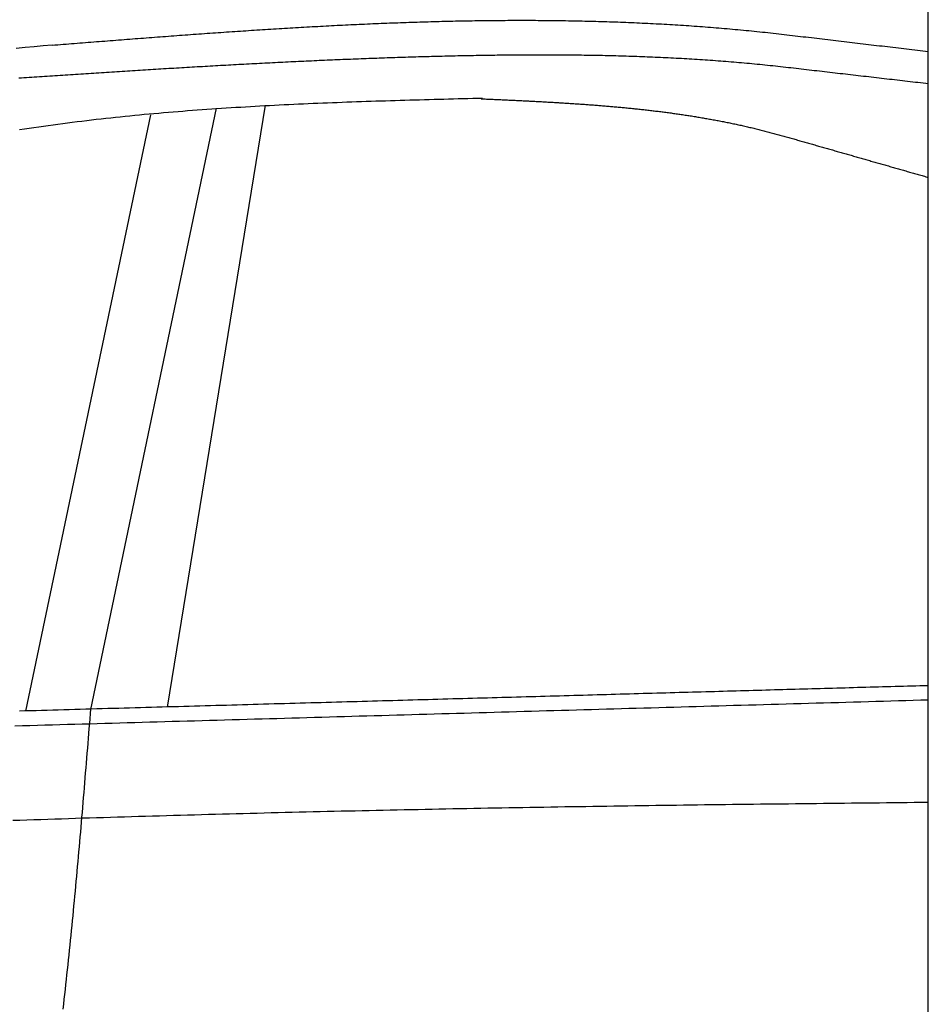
# Model space of a CAD drawing. Extents: x 562 to 7231, y 5917 to 11926.
# Tile 38 of 66: x 3675 to 4448, y 8835 to 9672. Entities that reach past the tile are written whole.
import ezdxf

# ---------------------------------------------------------------- set-up
doc = ezdxf.new("R2010")
doc.units = 0
doc.layers.get('0').update_dxf_attribs({"linetype": 'CONTINUOUS'})
doc.layers.add('CAR', color=10, linetype='CONTINUOUS')

msp = doc.modelspace()

# ---------------------------------------------------------------- linework, layer by layer
msp.add_line((4447.567, 8097.479), (4447.567, 9719.479))
at = {"layer": 'CAR'}
for p, q in [((3801.091, 9087.713), (3884.349, 9599.258)), ((3680.614, 9084.311), (3786.855, 9591.089)), ((3735.779, 9085.543), (3842.762, 9596.69))]:
    msp.add_line(p, q, dxfattribs=at)
for points in [[(3703.04, 9650.17, 0), (3705.39, 9650.36, 0), (3707.75, 9650.55, 0), (3710.1, 9650.73, 0), (3712.45, 9650.92, 0), (3714.8, 9651.11, 0), (3717.16, 9651.29, 0), (3719.51, 9651.48, 0), (3721.86, 9651.67, 0), (3724.21, 9651.85, 0), (3726.57, 9652.04, 0), (3728.92, 9652.22, 0), (3731.27, 9652.41, 0), (3733.62, 9652.59, 0), (3735.97, 9652.78, 0), (3738.33, 9652.96, 0), (3740.68, 9653.15, 0), (3743.03, 9653.33, 0), (3745.38, 9653.52, 0), (3747.74, 9653.7, 0), (3750.09, 9653.89, 0), (3752.44, 9654.07, 0), (3754.79, 9654.25, 0), (3757.15, 9654.44, 0), (3759.5, 9654.62, 0), (3761.85, 9654.8, 0), (3764.2, 9654.99, 0), (3766.55, 9655.17, 0), (3768.91, 9655.35, 0), (3771.26, 9655.53, 0), (3773.61, 9655.71, 0), (3775.96, 9655.89, 0), (3778.31, 9656.07, 0), (3780.67, 9656.25, 0), (3783.02, 9656.43, 0), (3785.37, 9656.61, 0), (3787.72, 9656.79, 0), (3790.07, 9656.97, 0), (3792.42, 9657.14, 0), (3794.78, 9657.32, 0), (3797.13, 9657.5, 0), (3799.48, 9657.67, 0), (3801.83, 9657.85, 0), (3804.18, 9658.02, 0), (3806.53, 9658.2, 0), (3808.88, 9658.37, 0), (3811.24, 9658.54, 0), (3813.59, 9658.72, 0), (3815.94, 9658.89, 0), (3818.29, 9659.06, 0), (3820.64, 9659.23, 0), (3822.99, 9659.4, 0), (3825.34, 9659.57, 0), (3827.69, 9659.74, 0), (3830.04, 9659.91, 0), (3832.39, 9660.07, 0), (3834.74, 9660.24, 0), (3837.09, 9660.41, 0), (3839.45, 9660.57, 0), (3841.8, 9660.73, 0), (3844.15, 9660.9, 0), (3846.5, 9661.06, 0), (3848.85, 9661.22, 0), (3851.2, 9661.38, 0), (3853.55, 9661.55, 0), (3855.9, 9661.7, 0), (3858.25, 9661.86, 0), (3860.6, 9662.02, 0), (3862.95, 9662.18, 0), (3865.3, 9662.33, 0), (3867.65, 9662.49, 0), (3870, 9662.64, 0), (3872.34, 9662.8, 0), (3874.69, 9662.95, 0), (3877.04, 9663.1, 0), (3879.39, 9663.25, 0), (3881.74, 9663.4, 0), (3884.09, 9663.55, 0), (3886.44, 9663.7, 0), (3888.79, 9663.85, 0), (3891.14, 9663.99, 0), (3893.49, 9664.14, 0), (3895.83, 9664.28, 0), (3898.18, 9664.42, 0), (3900.53, 9664.56, 0), (3902.88, 9664.7, 0), (3905.23, 9664.84, 0), (3907.58, 9664.98, 0), (3909.92, 9665.12, 0), (3912.27, 9665.25, 0), (3914.62, 9665.39, 0), (3916.97, 9665.52, 0), (3919.31, 9665.66, 0), (3921.66, 9665.79, 0), (3924.01, 9665.92, 0), (3926.36, 9666.05, 0), (3928.7, 9666.17, 0), (3931.05, 9666.3, 0), (3933.4, 9666.42, 0), (3935.74, 9666.55, 0), (3938.09, 9666.67, 0), (3940.44, 9666.79, 0), (3942.78, 9666.91, 0), (3945.13, 9667.03, 0), (3947.48, 9667.15, 0), (3949.82, 9667.26, 0), (3952.17, 9667.38, 0), (3954.51, 9667.49, 0), (3956.86, 9667.6, 0), (3959.21, 9667.72, 0), (3961.55, 9667.82, 0), (3963.9, 9667.93, 0), (3966.24, 9668.04, 0), (3968.59, 9668.14, 0), (3970.93, 9668.25, 0), (3973.28, 9668.35, 0), (3975.62, 9668.45, 0), (3977.96, 9668.55, 0), (3980.31, 9668.65, 0), (3982.65, 9668.74, 0), (3985, 9668.84, 0), (3987.34, 9668.93, 0), (3989.69, 9669.02, 0), (3992.03, 9669.11, 0), (3994.37, 9669.2, 0), (3996.72, 9669.28, 0), (3999.06, 9669.37, 0), (4001.4, 9669.45, 0), (4003.74, 9669.53, 0), (4006.09, 9669.61, 0), (4008.43, 9669.69, 0), (4010.77, 9669.77, 0), (4013.11, 9669.84, 0), (4015.46, 9669.92, 0), (4017.8, 9669.99, 0), (4020.14, 9670.06, 0), (4022.48, 9670.13, 0), (4024.82, 9670.19, 0), (4027.17, 9670.26, 0), (4029.51, 9670.32, 0), (4031.85, 9670.38, 0), (4034.19, 9670.44, 0), (4036.53, 9670.5, 0), (4038.87, 9670.55, 0), (4041.21, 9670.61, 0), (4043.55, 9670.66, 0), (4045.89, 9670.71, 0), (4048.23, 9670.76, 0), (4050.57, 9670.8, 0), (4052.91, 9670.85, 0), (4055.25, 9670.89, 0), (4057.59, 9670.93, 0), (4059.93, 9670.97, 0), (4062.27, 9671, 0), (4064.6, 9671.04, 0), (4066.94, 9671.07, 0), (4069.28, 9671.1, 0), (4071.62, 9671.13, 0), (4073.96, 9671.16, 0), (4076.29, 9671.18, 0), (4078.63, 9671.2, 0), (4080.97, 9671.22, 0), (4083.31, 9671.24, 0), (4085.64, 9671.26, 0), (4087.98, 9671.27, 0), (4090.32, 9671.28, 0), (4092.65, 9671.29, 0), (4094.99, 9671.3, 0), (4097.32, 9671.31, 0), (4099.66, 9671.31, 0), (4102, 9671.31, 0), (4104.33, 9671.31, 0), (4106.67, 9671.31, 0), (4109, 9671.3, 0), (4111.34, 9671.29, 0), (4113.67, 9671.28, 0), (4116.01, 9671.27, 0), (4118.34, 9671.26, 0), (4120.67, 9671.24, 0), (4123.01, 9671.22, 0), (4125.34, 9671.2, 0), (4127.67, 9671.17, 0), (4130.01, 9671.15, 0), (4132.34, 9671.12, 0), (4134.67, 9671.09, 0), (4137.01, 9671.06, 0), (4139.34, 9671.02, 0), (4141.67, 9670.98, 0), (4144, 9670.94, 0), (4146.33, 9670.9, 0), (4148.66, 9670.85, 0), (4151, 9670.81, 0), (4153.33, 9670.76, 0), (4155.66, 9670.7, 0), (4157.99, 9670.65, 0), (4160.32, 9670.59, 0), (4162.65, 9670.53, 0), (4164.98, 9670.47, 0), (4167.31, 9670.4, 0), (4169.64, 9670.34, 0), (4171.96, 9670.27, 0), (4174.29, 9670.19, 0), (4176.62, 9670.12, 0), (4178.95, 9670.04, 0), (4181.28, 9669.96, 0), (4183.61, 9669.88, 0), (4185.93, 9669.79, 0), (4188.26, 9669.7, 0), (4190.59, 9669.61, 0), (4192.92, 9669.52, 0), (4195.24, 9669.42, 0), (4197.57, 9669.32, 0), (4199.89, 9669.22, 0), (4202.22, 9669.11, 0), (4204.55, 9669, 0), (4206.87, 9668.89, 0), (4209.2, 9668.78, 0), (4211.52, 9668.67, 0), (4213.85, 9668.55, 0), (4216.17, 9668.42, 0), (4218.5, 9668.3, 0), (4220.82, 9668.17, 0), (4223.14, 9668.04, 0), (4225.47, 9667.91, 0), (4227.79, 9667.77, 0), (4230.11, 9667.64, 0), (4232.43, 9667.49, 0), (4234.76, 9667.35, 0), (4237.08, 9667.2, 0), (4239.4, 9667.05, 0), (4241.72, 9666.9, 0), (4244.04, 9666.74, 0), (4246.36, 9666.58, 0), (4248.68, 9666.42, 0), (4251.01, 9666.26, 0), (4253.33, 9666.09, 0), (4255.65, 9665.92, 0), (4257.96, 9665.74, 0), (4260.28, 9665.56, 0), (4262.6, 9665.38, 0), (4264.92, 9665.2, 0), (4267.24, 9665.01, 0), (4269.56, 9664.82, 0), (4271.88, 9664.63, 0), (4274.19, 9664.43, 0), (4276.51, 9664.24, 0), (4278.83, 9664.03, 0), (4281.15, 9663.83, 0), (4283.46, 9663.62, 0), (4285.78, 9663.41, 0), (4288.09, 9663.19, 0), (4290.41, 9662.97, 0), (4292.72, 9662.75, 0), (4295.04, 9662.53, 0), (4297.35, 9662.3, 0), (4299.67, 9662.07, 0), (4301.98, 9661.83, 0), (4304.3, 9661.6, 0), (4306.61, 9661.35, 0), (4308.92, 9661.11, 0), (4311.24, 9660.86, 0), (4313.55, 9660.61, 0), (4315.86, 9660.36, 0), (4318.17, 9660.1, 0), (4320.48, 9659.84, 0), (4322.8, 9659.57, 0), (4325.11, 9659.3, 0), (4327.42, 9659.03, 0), (4329.73, 9658.76, 0), (4332.04, 9658.48, 0), (4334.35, 9658.21, 0), (4336.66, 9657.94, 0), (4338.97, 9657.66, 0), (4341.28, 9657.39, 0), (4343.59, 9657.12, 0), (4345.9, 9656.84, 0), (4348.21, 9656.57, 0), (4350.52, 9656.3, 0), (4352.83, 9656.02, 0), (4355.14, 9655.75, 0), (4357.45, 9655.48, 0), (4359.77, 9655.2, 0), (4362.08, 9654.93, 0), (4364.39, 9654.66, 0), (4366.7, 9654.38, 0), (4369.01, 9654.11, 0), (4371.32, 9653.84, 0), (4373.63, 9653.56, 0), (4375.94, 9653.29, 0), (4378.25, 9653.02, 0), (4380.56, 9652.74, 0), (4382.87, 9652.47, 0), (4385.18, 9652.2, 0), (4387.49, 9651.93, 0), (4389.8, 9651.65, 0), (4392.11, 9651.38, 0), (4394.42, 9651.11, 0), (4396.73, 9650.83, 0), (4399.04, 9650.56, 0), (4401.36, 9650.29, 0), (4403.67, 9650.01, 0), (4405.98, 9649.74, 0), (4408.29, 9649.47, 0), (4410.6, 9649.19, 0), (4412.91, 9648.92, 0), (4415.22, 9648.65, 0), (4417.53, 9648.37, 0), (4419.84, 9648.1, 0), (4422.15, 9647.83, 0), (4424.46, 9647.55, 0), (4426.77, 9647.28, 0), (4429.08, 9647.01, 0), (4431.39, 9646.73, 0), (4433.7, 9646.46, 0), (4436.01, 9646.19, 0), (4438.32, 9645.91, 0), (4440.63, 9645.64, 0), (4442.95, 9645.37, 0), (4445.26, 9645.09, 0), (4447.57, 9644.82, 0)], [(3703.04, 9650.17, 0), (3695.38, 9649.47, 0), (3687.71, 9648.77, 0), (3680.04, 9648.06, 0), (3672.38, 9647.36, 0)], [(3674.66, 9622.36, 0), (3676.86, 9622.5, 0), (3679.05, 9622.65, 0), (3681.25, 9622.79, 0), (3683.44, 9622.93, 0), (3685.64, 9623.08, 0), (3687.84, 9623.22, 0), (3690.03, 9623.37, 0), (3692.23, 9623.51, 0), (3694.42, 9623.66, 0), (3696.62, 9623.8, 0), (3698.82, 9623.94, 0), (3701.01, 9624.09, 0), (3703.21, 9624.23, 0), (3705.4, 9624.37, 0), (3707.6, 9624.52, 0), (3709.8, 9624.66, 0), (3711.99, 9624.8, 0), (3714.19, 9624.95, 0), (3716.39, 9625.09, 0), (3718.58, 9625.23, 0), (3720.78, 9625.37, 0), (3722.98, 9625.52, 0), (3725.17, 9625.66, 0), (3727.37, 9625.8, 0), (3729.57, 9625.94, 0), (3731.76, 9626.08, 0), (3733.96, 9626.23, 0), (3736.16, 9626.37, 0), (3738.35, 9626.51, 0), (3740.55, 9626.65, 0), (3742.75, 9626.79, 0), (3744.95, 9626.93, 0), (3747.14, 9627.07, 0), (3749.34, 9627.21, 0), (3751.54, 9627.35, 0), (3753.74, 9627.49, 0), (3755.93, 9627.63, 0), (3758.13, 9627.77, 0), (3760.33, 9627.91, 0), (3762.53, 9628.05, 0), (3764.73, 9628.19, 0), (3766.92, 9628.32, 0), (3769.12, 9628.46, 0), (3771.32, 9628.6, 0), (3773.52, 9628.74, 0), (3775.72, 9628.87, 0), (3777.92, 9629.01, 0), (3780.11, 9629.15, 0), (3782.31, 9629.28, 0), (3784.51, 9629.42, 0), (3786.71, 9629.55, 0), (3788.91, 9629.69, 0), (3791.11, 9629.82, 0), (3793.31, 9629.96, 0), (3795.51, 9630.09, 0), (3797.71, 9630.22, 0), (3799.91, 9630.36, 0), (3802.11, 9630.49, 0), (3804.31, 9630.62, 0), (3806.51, 9630.75, 0), (3808.71, 9630.88, 0), (3810.91, 9631.02, 0), (3813.11, 9631.15, 0), (3815.32, 9631.28, 0), (3817.52, 9631.41, 0), (3819.72, 9631.53, 0), (3821.92, 9631.66, 0), (3824.12, 9631.79, 0), (3826.32, 9631.92, 0), (3828.53, 9632.05, 0), (3830.73, 9632.17, 0), (3832.93, 9632.3, 0), (3835.13, 9632.43, 0), (3837.34, 9632.55, 0), (3839.54, 9632.68, 0), (3841.74, 9632.8, 0), (3843.95, 9632.93, 0), (3846.15, 9633.05, 0), (3848.35, 9633.17, 0), (3850.56, 9633.29, 0), (3852.76, 9633.42, 0), (3854.97, 9633.54, 0), (3857.17, 9633.66, 0), (3859.38, 9633.78, 0), (3861.58, 9633.9, 0), (3863.79, 9634.02, 0), (3865.99, 9634.14, 0), (3868.2, 9634.25, 0), (3870.4, 9634.37, 0), (3872.61, 9634.49, 0), (3874.82, 9634.6, 0), (3877.02, 9634.72, 0), (3879.23, 9634.83, 0), (3881.44, 9634.95, 0), (3883.64, 9635.06, 0), (3885.85, 9635.18, 0), (3888.06, 9635.29, 0), (3890.27, 9635.4, 0), (3892.47, 9635.51, 0), (3894.68, 9635.62, 0), (3896.89, 9635.73, 0), (3899.1, 9635.84, 0), (3901.31, 9635.95, 0), (3903.52, 9636.06, 0), (3905.73, 9636.16, 0), (3907.94, 9636.27, 0), (3910.15, 9636.37, 0), (3912.36, 9636.48, 0), (3914.57, 9636.58, 0), (3916.78, 9636.69, 0), (3918.99, 9636.79, 0), (3921.2, 9636.89, 0), (3923.42, 9636.99, 0), (3925.63, 9637.09, 0), (3927.84, 9637.19, 0), (3930.05, 9637.29, 0), (3932.27, 9637.39, 0), (3934.48, 9637.49, 0), (3936.69, 9637.58, 0), (3938.91, 9637.68, 0), (3941.12, 9637.77, 0), (3943.34, 9637.87, 0), (3945.55, 9637.96, 0), (3947.77, 9638.05, 0), (3949.98, 9638.14, 0), (3952.2, 9638.23, 0), (3954.41, 9638.32, 0), (3956.63, 9638.41, 0), (3958.85, 9638.5, 0), (3961.06, 9638.59, 0), (3963.28, 9638.68, 0), (3965.5, 9638.76, 0), (3967.72, 9638.85, 0), (3969.93, 9638.93, 0), (3972.15, 9639.01, 0), (3974.37, 9639.09, 0), (3976.59, 9639.18, 0), (3978.81, 9639.26, 0), (3981.03, 9639.34, 0), (3983.25, 9639.41, 0), (3985.47, 9639.49, 0), (3987.69, 9639.57, 0), (3989.91, 9639.64, 0), (3992.14, 9639.72, 0), (3994.36, 9639.79, 0), (3996.58, 9639.86, 0), (3998.8, 9639.94, 0), (4001.03, 9640.01, 0), (4003.25, 9640.08, 0), (4005.47, 9640.14, 0), (4007.7, 9640.21, 0), (4009.92, 9640.28, 0), (4012.15, 9640.35, 0), (4014.37, 9640.41, 0), (4016.6, 9640.47, 0), (4018.83, 9640.54, 0), (4021.05, 9640.6, 0), (4023.28, 9640.66, 0), (4025.51, 9640.72, 0), (4027.73, 9640.78, 0), (4029.96, 9640.83, 0), (4032.19, 9640.89, 0), (4034.42, 9640.94, 0), (4036.65, 9641, 0), (4038.88, 9641.05, 0), (4041.11, 9641.1, 0), (4043.34, 9641.15, 0), (4045.57, 9641.2, 0), (4047.8, 9641.25, 0), (4050.03, 9641.3, 0), (4052.26, 9641.35, 0), (4054.5, 9641.39, 0), (4056.73, 9641.43, 0), (4058.96, 9641.48, 0), (4061.2, 9641.52, 0), (4063.43, 9641.56, 0), (4065.66, 9641.59, 0), (4067.9, 9641.63, 0), (4070.13, 9641.67, 0), (4072.36, 9641.7, 0), (4074.6, 9641.73, 0), (4076.83, 9641.76, 0), (4079.07, 9641.79, 0), (4081.31, 9641.82, 0), (4083.54, 9641.85, 0), (4085.78, 9641.88, 0), (4088.01, 9641.9, 0), (4090.25, 9641.92, 0), (4092.49, 9641.94, 0), (4094.72, 9641.96, 0), (4096.96, 9641.98, 0), (4099.2, 9641.99, 0), (4101.43, 9642.01, 0), (4103.67, 9642.02, 0), (4105.91, 9642.03, 0), (4108.14, 9642.04, 0), (4110.38, 9642.05, 0), (4112.62, 9642.05, 0), (4114.86, 9642.06, 0), (4117.09, 9642.06, 0), (4119.33, 9642.06, 0), (4121.57, 9642.06, 0), (4123.81, 9642.06, 0), (4126.05, 9642.05, 0), (4128.28, 9642.04, 0), (4130.52, 9642.04, 0), (4132.76, 9642.02, 0), (4135, 9642.01, 0), (4137.23, 9642, 0), (4139.47, 9641.98, 0), (4141.71, 9641.96, 0), (4143.95, 9641.94, 0), (4146.19, 9641.92, 0), (4148.42, 9641.89, 0), (4150.66, 9641.87, 0), (4152.9, 9641.84, 0), (4155.14, 9641.81, 0), (4157.37, 9641.77, 0), (4159.61, 9641.74, 0), (4161.85, 9641.7, 0), (4164.08, 9641.66, 0), (4166.32, 9641.62, 0), (4168.56, 9641.58, 0), (4170.8, 9641.53, 0), (4173.03, 9641.48, 0), (4175.27, 9641.43, 0), (4177.5, 9641.38, 0), (4179.74, 9641.32, 0), (4181.98, 9641.26, 0), (4184.21, 9641.2, 0), (4186.45, 9641.14, 0), (4188.68, 9641.08, 0), (4190.92, 9641.01, 0), (4193.15, 9640.94, 0), (4195.38, 9640.87, 0), (4197.62, 9640.79, 0), (4199.85, 9640.71, 0), (4202.09, 9640.63, 0), (4204.32, 9640.55, 0), (4206.55, 9640.47, 0), (4208.79, 9640.38, 0), (4211.02, 9640.29, 0), (4213.25, 9640.2, 0), (4215.48, 9640.1, 0), (4217.71, 9640, 0), (4219.94, 9639.9, 0), (4222.17, 9639.8, 0), (4224.4, 9639.7, 0), (4226.63, 9639.59, 0), (4228.86, 9639.48, 0), (4231.09, 9639.36, 0), (4233.32, 9639.24, 0), (4235.55, 9639.12, 0), (4237.78, 9639, 0), (4240, 9638.88, 0), (4242.23, 9638.75, 0), (4244.46, 9638.62, 0), (4246.68, 9638.48, 0), (4248.91, 9638.35, 0), (4251.13, 9638.21, 0), (4253.36, 9638.06, 0), (4255.58, 9637.92, 0), (4257.81, 9637.77, 0), (4260.03, 9637.62, 0), (4262.25, 9637.46, 0), (4264.47, 9637.31, 0), (4266.7, 9637.14, 0), (4268.92, 9636.98, 0), (4271.14, 9636.81, 0), (4273.36, 9636.64, 0), (4275.58, 9636.47, 0), (4277.79, 9636.29, 0), (4280.01, 9636.11, 0), (4282.23, 9635.93, 0), (4284.45, 9635.74, 0), (4286.66, 9635.55, 0), (4288.88, 9635.36, 0), (4291.09, 9635.17, 0), (4293.31, 9634.97, 0), (4295.52, 9634.76, 0), (4297.73, 9634.56, 0), (4299.94, 9634.35, 0), (4302.16, 9634.14, 0), (4304.37, 9633.92, 0), (4306.58, 9633.7, 0), (4308.79, 9633.48, 0), (4310.99, 9633.25, 0), (4313.2, 9633.02, 0), (4315.41, 9632.79, 0), (4317.62, 9632.55, 0), (4319.82, 9632.31, 0), (4322.03, 9632.07, 0), (4324.23, 9631.82, 0), (4326.43, 9631.57, 0), (4328.64, 9631.32, 0), (4330.84, 9631.06, 0), (4333.04, 9630.81, 0), (4335.24, 9630.55, 0), (4337.45, 9630.3, 0), (4339.65, 9630.04, 0), (4341.85, 9629.79, 0), (4344.05, 9629.54, 0), (4346.25, 9629.28, 0), (4348.46, 9629.03, 0), (4350.66, 9628.77, 0), (4352.86, 9628.52, 0), (4355.06, 9628.26, 0), (4357.27, 9628.01, 0), (4359.47, 9627.76, 0), (4361.67, 9627.5, 0), (4363.87, 9627.25, 0), (4366.08, 9626.99, 0), (4368.28, 9626.74, 0), (4370.48, 9626.48, 0), (4372.68, 9626.23, 0), (4374.89, 9625.97, 0), (4377.09, 9625.72, 0), (4379.29, 9625.47, 0), (4381.49, 9625.21, 0), (4383.7, 9624.96, 0), (4385.9, 9624.7, 0), (4388.1, 9624.45, 0), (4390.3, 9624.19, 0), (4392.51, 9623.94, 0), (4394.71, 9623.69, 0), (4396.91, 9623.43, 0), (4399.11, 9623.18, 0), (4401.32, 9622.92, 0), (4403.52, 9622.67, 0), (4405.72, 9622.41, 0), (4407.92, 9622.16, 0), (4410.13, 9621.91, 0), (4412.33, 9621.65, 0), (4414.53, 9621.4, 0), (4416.73, 9621.14, 0), (4418.94, 9620.89, 0), (4421.14, 9620.63, 0), (4423.34, 9620.38, 0), (4425.54, 9620.13, 0), (4427.74, 9619.87, 0), (4429.95, 9619.62, 0), (4432.15, 9619.36, 0), (4434.35, 9619.11, 0), (4436.55, 9618.85, 0), (4438.76, 9618.6, 0), (4440.96, 9618.35, 0), (4443.16, 9618.09, 0), (4445.36, 9617.84, 0), (4447.57, 9617.58, 0)], [(3675.34, 9578.48, 0), (3679.4, 9579.09, 0), (3683.47, 9579.69, 0), (3687.54, 9580.28, 0), (3691.61, 9580.87, 0), (3695.68, 9581.44, 0), (3699.75, 9582.01, 0), (3703.82, 9582.56, 0), (3707.9, 9583.11, 0), (3711.97, 9583.65, 0), (3716.05, 9584.17, 0), (3720.12, 9584.69, 0), (3724.2, 9585.2, 0), (3728.28, 9585.7, 0), (3732.36, 9586.19, 0), (3736.44, 9586.68, 0), (3740.52, 9587.15, 0), (3744.6, 9587.61, 0), (3748.68, 9588.07, 0), (3752.76, 9588.51, 0), (3756.85, 9588.95, 0), (3760.93, 9589.38, 0), (3765.02, 9589.8, 0), (3769.1, 9590.21, 0), (3773.19, 9590.61, 0), (3777.28, 9591.01, 0), (3781.36, 9591.4, 0), (3785.45, 9591.78, 0), (3789.54, 9592.15, 0), (3793.63, 9592.51, 0), (3797.72, 9592.87, 0), (3801.81, 9593.22, 0), (3805.91, 9593.56, 0), (3810, 9593.89, 0), (3814.09, 9594.22, 0), (3818.18, 9594.54, 0), (3822.28, 9594.85, 0), (3826.37, 9595.16, 0), (3830.47, 9595.46, 0), (3834.57, 9595.75, 0), (3838.66, 9596.03, 0), (3842.76, 9596.31, 0), (3846.86, 9596.59, 0), (3850.95, 9596.86, 0), (3855.05, 9597.12, 0), (3859.15, 9597.37, 0), (3863.25, 9597.62, 0), (3867.35, 9597.87, 0), (3871.45, 9598.11, 0), (3875.55, 9598.34, 0), (3879.65, 9598.57, 0), (3883.76, 9598.79, 0), (3887.86, 9599.01, 0), (3891.96, 9599.22, 0), (3896.06, 9599.43, 0), (3900.17, 9599.63, 0), (3904.27, 9599.83, 0), (3908.38, 9600.03, 0), (3912.48, 9600.21, 0), (3916.59, 9600.4, 0), (3920.69, 9600.58, 0), (3924.8, 9600.76, 0), (3928.9, 9600.93, 0), (3933.01, 9601.1, 0), (3937.12, 9601.27, 0), (3941.22, 9601.43, 0), (3945.33, 9601.59, 0), (3949.44, 9601.74, 0), (3953.55, 9601.89, 0), (3957.66, 9602.04, 0), (3961.76, 9602.19, 0), (3965.87, 9602.33, 0), (3969.98, 9602.47, 0), (3974.09, 9602.6, 0), (3978.2, 9602.74, 0), (3982.31, 9602.87, 0), (3986.42, 9603, 0), (3990.53, 9603.13, 0), (3994.64, 9603.25, 0), (3998.75, 9603.37, 0), (4002.86, 9603.49, 0), (4006.97, 9603.61, 0), (4011.08, 9603.73, 0), (4015.19, 9603.85, 0), (4019.31, 9603.96, 0), (4023.42, 9604.07, 0), (4027.53, 9604.19, 0), (4031.64, 9604.3, 0), (4035.75, 9604.41, 0), (4039.86, 9604.52, 0), (4043.97, 9604.62, 0), (4048.09, 9604.73, 0), (4052.2, 9604.84, 0), (4056.31, 9604.94, 0), (4060.42, 9605.05, 0), (4064.53, 9605.15, 0), (4068.65, 9605.26, 0)], [(4067.7, 9604.61, 0), (4068.81, 9604.56, 0), (4069.93, 9604.51, 0), (4071.04, 9604.46, 0), (4072.15, 9604.41, 0), (4073.26, 9604.36, 0), (4074.37, 9604.31, 0), (4075.48, 9604.26, 0), (4076.59, 9604.21, 0), (4077.7, 9604.16, 0), (4078.81, 9604.11, 0), (4079.92, 9604.06, 0), (4081.03, 9604.01, 0), (4082.15, 9603.96, 0), (4083.26, 9603.91, 0), (4084.37, 9603.86, 0), (4085.48, 9603.81, 0), (4086.59, 9603.76, 0), (4087.7, 9603.71, 0), (4088.81, 9603.65, 0), (4089.92, 9603.6, 0), (4091.03, 9603.55, 0), (4092.14, 9603.5, 0), (4093.25, 9603.45, 0), (4094.36, 9603.39, 0), (4095.47, 9603.34, 0), (4096.58, 9603.29, 0), (4097.69, 9603.24, 0), (4098.8, 9603.18, 0), (4099.91, 9603.13, 0), (4101.03, 9603.08, 0), (4102.14, 9603.02, 0), (4103.25, 9602.97, 0), (4104.36, 9602.91, 0), (4105.47, 9602.86, 0), (4106.57, 9602.8, 0), (4107.68, 9602.75, 0), (4108.79, 9602.69, 0), (4109.9, 9602.64, 0), (4111.01, 9602.58, 0), (4112.12, 9602.52, 0), (4113.23, 9602.46, 0), (4114.34, 9602.41, 0), (4115.45, 9602.35, 0), (4116.56, 9602.29, 0), (4117.67, 9602.23, 0), (4118.78, 9602.17, 0), (4119.89, 9602.11, 0), (4121, 9602.05, 0), (4122.11, 9601.99, 0), (4123.21, 9601.93, 0), (4124.32, 9601.87, 0), (4125.43, 9601.81, 0), (4126.54, 9601.74, 0), (4127.65, 9601.68, 0), (4128.76, 9601.62, 0), (4129.86, 9601.55, 0), (4130.97, 9601.49, 0), (4132.08, 9601.42, 0), (4133.19, 9601.36, 0), (4134.3, 9601.29, 0), (4135.4, 9601.23, 0), (4136.51, 9601.16, 0), (4137.62, 9601.09, 0), (4138.72, 9601.02, 0), (4139.83, 9600.95, 0), (4140.94, 9600.88, 0), (4142.05, 9600.81, 0), (4143.15, 9600.74, 0), (4144.26, 9600.67, 0), (4145.37, 9600.6, 0), (4146.47, 9600.53, 0), (4147.58, 9600.45, 0), (4148.68, 9600.38, 0), (4149.79, 9600.3, 0), (4150.9, 9600.23, 0), (4152, 9600.15, 0), (4153.11, 9600.07, 0), (4154.21, 9600, 0), (4155.32, 9599.92, 0), (4156.42, 9599.84, 0), (4157.53, 9599.76, 0), (4158.63, 9599.68, 0), (4159.74, 9599.6, 0), (4160.84, 9599.52, 0), (4161.95, 9599.43, 0), (4163.05, 9599.35, 0), (4164.15, 9599.27, 0), (4165.26, 9599.18, 0), (4166.36, 9599.09, 0), (4167.46, 9599.01, 0), (4168.57, 9598.92, 0), (4169.67, 9598.83, 0), (4170.77, 9598.74, 0), (4171.88, 9598.65, 0), (4172.98, 9598.56, 0), (4174.08, 9598.47, 0), (4175.18, 9598.37, 0), (4176.29, 9598.28, 0), (4177.39, 9598.19, 0), (4178.49, 9598.09, 0), (4179.59, 9597.99, 0), (4180.69, 9597.9, 0), (4181.79, 9597.8, 0), (4182.89, 9597.7, 0), (4183.99, 9597.6, 0), (4185.09, 9597.5, 0), (4186.19, 9597.39, 0), (4187.29, 9597.29, 0), (4188.39, 9597.19, 0), (4189.49, 9597.08, 0), (4190.59, 9596.97, 0), (4191.69, 9596.87, 0), (4192.79, 9596.76, 0), (4193.89, 9596.65, 0), (4194.99, 9596.54, 0), (4196.09, 9596.43, 0), (4197.19, 9596.31, 0), (4198.28, 9596.2, 0), (4199.38, 9596.09, 0), (4200.48, 9595.97, 0), (4201.58, 9595.85, 0), (4202.67, 9595.73, 0), (4203.77, 9595.61, 0), (4204.87, 9595.49, 0), (4205.96, 9595.37, 0), (4207.06, 9595.25, 0), (4208.16, 9595.13, 0), (4209.25, 9595, 0), (4210.35, 9594.87, 0), (4211.44, 9594.75, 0), (4212.54, 9594.62, 0), (4213.63, 9594.49, 0), (4214.73, 9594.36, 0), (4215.82, 9594.22, 0), (4216.91, 9594.09, 0), (4218.01, 9593.96, 0), (4219.1, 9593.82, 0), (4220.19, 9593.68, 0), (4221.29, 9593.54, 0), (4222.38, 9593.4, 0), (4223.47, 9593.26, 0), (4224.56, 9593.12, 0), (4225.66, 9592.97, 0), (4226.75, 9592.83, 0), (4227.84, 9592.68, 0), (4228.93, 9592.53, 0), (4230.02, 9592.39, 0), (4231.11, 9592.23, 0), (4232.2, 9592.08, 0), (4233.29, 9591.93, 0), (4234.38, 9591.77, 0), (4235.47, 9591.62, 0), (4236.56, 9591.46, 0), (4237.65, 9591.3, 0), (4238.74, 9591.14, 0), (4239.82, 9590.98, 0), (4240.91, 9590.81, 0), (4242, 9590.65, 0), (4243.09, 9590.48, 0), (4244.17, 9590.32, 0), (4245.26, 9590.15, 0), (4246.35, 9589.98, 0), (4247.43, 9589.8, 0), (4248.52, 9589.63, 0), (4249.6, 9589.45, 0), (4250.69, 9589.28, 0), (4251.77, 9589.1, 0), (4252.86, 9588.92, 0), (4253.94, 9588.74, 0), (4255.03, 9588.55, 0), (4256.11, 9588.37, 0), (4257.19, 9588.18, 0), (4258.28, 9587.99, 0), (4259.36, 9587.81, 0), (4260.44, 9587.61, 0), (4261.52, 9587.42, 0), (4262.6, 9587.23, 0), (4263.69, 9587.03, 0), (4264.77, 9586.83, 0), (4265.85, 9586.63, 0), (4266.93, 9586.43, 0), (4268.01, 9586.23, 0), (4269.09, 9586.03, 0), (4270.17, 9585.82, 0), (4271.24, 9585.61, 0), (4272.32, 9585.4, 0), (4273.4, 9585.19, 0), (4274.48, 9584.98, 0), (4275.56, 9584.76, 0), (4276.63, 9584.55, 0), (4277.71, 9584.33, 0), (4278.79, 9584.11, 0), (4279.86, 9583.89, 0), (4280.94, 9583.66, 0), (4282.01, 9583.44, 0), (4283.09, 9583.21, 0), (4284.16, 9582.98, 0), (4285.24, 9582.75, 0), (4286.31, 9582.52, 0), (4287.38, 9582.28, 0), (4288.46, 9582.05, 0), (4289.53, 9581.81, 0), (4290.6, 9581.57, 0), (4291.67, 9581.33, 0), (4292.75, 9581.08, 0), (4293.82, 9580.84, 0), (4294.89, 9580.59, 0), (4295.96, 9580.34, 0), (4297.03, 9580.09, 0), (4298.1, 9579.83, 0), (4299.17, 9579.58, 0), (4300.23, 9579.32, 0), (4301.3, 9579.06, 0), (4302.37, 9578.8, 0), (4303.44, 9578.54, 0), (4304.51, 9578.27, 0), (4305.57, 9578.01, 0), (4306.64, 9577.74, 0), (4307.71, 9577.47, 0), (4308.77, 9577.2, 0), (4309.84, 9576.92, 0), (4310.9, 9576.65, 0), (4311.97, 9576.37, 0), (4313.03, 9576.09, 0), (4314.09, 9575.81, 0), (4315.16, 9575.53, 0), (4316.22, 9575.24, 0), (4317.28, 9574.96, 0), (4318.35, 9574.67, 0), (4319.41, 9574.38, 0), (4320.47, 9574.09, 0), (4321.53, 9573.8, 0), (4322.59, 9573.5, 0), (4323.65, 9573.21, 0), (4324.71, 9572.91, 0), (4325.77, 9572.61, 0), (4326.83, 9572.31, 0), (4327.89, 9572, 0), (4328.95, 9571.7, 0), (4330.01, 9571.4, 0), (4331.07, 9571.1, 0), (4332.13, 9570.79, 0), (4333.19, 9570.49, 0), (4334.24, 9570.19, 0), (4335.3, 9569.89, 0), (4336.36, 9569.58, 0), (4337.42, 9569.28, 0), (4338.48, 9568.98, 0), (4339.54, 9568.68, 0), (4340.6, 9568.37, 0), (4341.66, 9568.07, 0), (4342.72, 9567.77, 0), (4343.78, 9567.47, 0), (4344.84, 9567.16, 0), (4345.89, 9566.86, 0), (4346.95, 9566.56, 0), (4348.01, 9566.25, 0), (4349.07, 9565.95, 0), (4350.13, 9565.65, 0), (4351.19, 9565.35, 0), (4352.25, 9565.04, 0), (4353.31, 9564.74, 0), (4354.37, 9564.44, 0), (4355.43, 9564.14, 0), (4356.49, 9563.83, 0), (4357.54, 9563.53, 0), (4358.6, 9563.23, 0), (4359.66, 9562.93, 0), (4360.72, 9562.62, 0), (4361.78, 9562.32, 0), (4362.84, 9562.02, 0), (4363.9, 9561.72, 0), (4364.96, 9561.41, 0), (4366.02, 9561.11, 0), (4367.08, 9560.81, 0), (4368.14, 9560.51, 0), (4369.19, 9560.2, 0), (4370.25, 9559.9, 0), (4371.31, 9559.6, 0), (4372.37, 9559.29, 0), (4373.43, 9558.99, 0), (4374.49, 9558.69, 0), (4375.55, 9558.39, 0), (4376.61, 9558.08, 0), (4377.67, 9557.78, 0), (4378.73, 9557.48, 0), (4379.79, 9557.18, 0), (4380.84, 9556.87, 0), (4381.9, 9556.57, 0), (4382.96, 9556.27, 0), (4384.02, 9555.97, 0), (4385.08, 9555.66, 0), (4386.14, 9555.36, 0), (4387.2, 9555.06, 0), (4388.26, 9554.76, 0), (4389.32, 9554.45, 0), (4390.38, 9554.15, 0), (4391.44, 9553.85, 0), (4392.49, 9553.55, 0), (4393.55, 9553.24, 0), (4394.61, 9552.94, 0), (4395.67, 9552.64, 0), (4396.73, 9552.33, 0), (4397.79, 9552.03, 0), (4398.85, 9551.73, 0), (4399.91, 9551.43, 0), (4400.97, 9551.12, 0), (4402.03, 9550.82, 0), (4403.09, 9550.52, 0), (4404.14, 9550.22, 0), (4405.2, 9549.91, 0), (4406.26, 9549.61, 0), (4407.32, 9549.31, 0), (4408.38, 9549.01, 0), (4409.44, 9548.7, 0), (4410.5, 9548.4, 0), (4411.56, 9548.1, 0), (4412.62, 9547.8, 0), (4413.68, 9547.49, 0), (4414.74, 9547.19, 0), (4415.79, 9546.89, 0), (4416.85, 9546.59, 0), (4417.91, 9546.28, 0), (4418.97, 9545.98, 0), (4420.03, 9545.68, 0), (4421.09, 9545.37, 0), (4422.15, 9545.07, 0), (4423.21, 9544.77, 0), (4424.27, 9544.47, 0), (4425.33, 9544.16, 0), (4426.38, 9543.86, 0), (4427.44, 9543.56, 0), (4428.5, 9543.26, 0), (4429.56, 9542.95, 0), (4430.62, 9542.65, 0), (4431.68, 9542.35, 0), (4432.74, 9542.05, 0), (4433.8, 9541.74, 0), (4434.86, 9541.44, 0), (4435.92, 9541.14, 0), (4436.98, 9540.84, 0), (4438.03, 9540.53, 0), (4439.09, 9540.23, 0), (4440.15, 9539.93, 0), (4441.21, 9539.63, 0), (4442.27, 9539.32, 0), (4443.33, 9539.02, 0), (4444.39, 9538.72, 0), (4445.45, 9538.42, 0), (4446.51, 9538.11, 0), (4447.57, 9537.81, 0)], [(3675.21, 9084.54, 0), (3679.94, 9084.67, 0), (3684.66, 9084.8, 0), (3689.38, 9084.93, 0), (3694.1, 9085.07, 0), (3698.81, 9085.2, 0), (3703.52, 9085.33, 0), (3708.22, 9085.46, 0), (3712.91, 9085.59, 0), (3717.6, 9085.72, 0), (3722.29, 9085.85, 0), (3726.97, 9085.99, 0), (3731.64, 9086.12, 0), (3736.31, 9086.25, 0), (3740.97, 9086.38, 0), (3745.63, 9086.51, 0), (3750.29, 9086.64, 0), (3754.93, 9086.77, 0), (3759.58, 9086.9, 0), (3764.21, 9087.03, 0), (3768.84, 9087.16, 0), (3773.47, 9087.29, 0), (3778.09, 9087.42, 0), (3782.7, 9087.55, 0), (3787.31, 9087.68, 0), (3791.91, 9087.8, 0), (3796.51, 9087.93, 0), (3801.1, 9088.06, 0), (3805.69, 9088.19, 0), (3810.27, 9088.32, 0), (3814.84, 9088.45, 0), (3819.41, 9088.57, 0), (3823.97, 9088.7, 0), (3828.52, 9088.83, 0), (3833.07, 9088.96, 0), (3837.62, 9089.08, 0), (3842.15, 9089.21, 0), (3846.68, 9089.34, 0), (3851.21, 9089.46, 0), (3855.73, 9089.59, 0), (3860.24, 9089.72, 0), (3864.75, 9089.84, 0), (3869.24, 9089.97, 0), (3873.74, 9090.1, 0), (3878.22, 9090.22, 0), (3882.7, 9090.35, 0), (3887.18, 9090.47, 0), (3891.65, 9090.6, 0), (3896.11, 9090.72, 0), (3900.56, 9090.85, 0), (3905.01, 9090.97, 0), (3909.45, 9091.09, 0), (3913.88, 9091.22, 0), (3918.31, 9091.34, 0), (3922.73, 9091.47, 0), (3927.14, 9091.59, 0), (3931.55, 9091.71, 0), (3935.95, 9091.84, 0), (3940.34, 9091.96, 0), (3944.72, 9092.08, 0), (3949.1, 9092.21, 0), (3953.47, 9092.33, 0), (3957.84, 9092.45, 0), (3962.19, 9092.57, 0), (3966.54, 9092.69, 0), (3970.89, 9092.82, 0), (3975.22, 9092.94, 0), (3979.55, 9093.06, 0), (3983.87, 9093.18, 0), (3988.18, 9093.3, 0), (3992.49, 9093.42, 0), (3996.79, 9093.54, 0), (4001.08, 9093.66, 0), (4005.36, 9093.78, 0), (4009.64, 9093.9, 0), (4013.91, 9094.02, 0), (4018.17, 9094.14, 0), (4022.42, 9094.26, 0), (4026.66, 9094.38, 0), (4030.9, 9094.5, 0), (4035.13, 9094.61, 0), (4039.35, 9094.73, 0), (4043.57, 9094.85, 0), (4047.77, 9094.97, 0), (4051.97, 9095.09, 0), (4056.16, 9095.2, 0), (4060.34, 9095.32, 0), (4064.52, 9095.44, 0), (4068.68, 9095.55, 0), (4072.84, 9095.67, 0), (4076.99, 9095.79, 0), (4081.13, 9095.9, 0), (4085.26, 9096.02, 0), (4089.39, 9096.13, 0), (4093.51, 9096.25, 0), (4097.61, 9096.36, 0), (4101.71, 9096.48, 0), (4105.8, 9096.59, 0), (4109.89, 9096.71, 0), (4113.96, 9096.82, 0), (4118.03, 9096.93, 0), (4122.09, 9097.05, 0), (4126.13, 9097.16, 0), (4130.17, 9097.27, 0), (4134.21, 9097.39, 0), (4138.23, 9097.5, 0), (4142.24, 9097.61, 0), (4146.25, 9097.72, 0), (4150.24, 9097.84, 0), (4154.23, 9097.95, 0), (4158.21, 9098.06, 0), (4162.18, 9098.17, 0), (4166.14, 9098.28, 0), (4170.09, 9098.39, 0), (4174.03, 9098.5, 0), (4177.97, 9098.61, 0), (4181.89, 9098.72, 0), (4185.81, 9098.83, 0), (4189.71, 9098.94, 0), (4193.61, 9099.05, 0), (4197.5, 9099.16, 0), (4201.37, 9099.27, 0), (4205.24, 9099.38, 0), (4209.1, 9099.48, 0), (4212.95, 9099.59, 0), (4216.79, 9099.7, 0), (4220.62, 9099.81, 0), (4224.44, 9099.91, 0), (4228.26, 9100.02, 0), (4232.06, 9100.13, 0), (4235.85, 9100.23, 0), (4239.63, 9100.34, 0), (4243.41, 9100.44, 0), (4247.17, 9100.55, 0), (4250.92, 9100.66, 0), (4254.67, 9100.76, 0), (4258.4, 9100.86, 0), (4262.12, 9100.97, 0), (4265.84, 9101.07, 0), (4269.54, 9101.18, 0), (4273.23, 9101.28, 0), (4276.92, 9101.38, 0), (4280.59, 9101.49, 0), (4284.26, 9101.59, 0), (4287.91, 9101.69, 0), (4291.55, 9101.79, 0), (4295.19, 9101.89, 0), (4298.81, 9102, 0), (4302.42, 9102.1, 0), (4306.02, 9102.2, 0), (4309.61, 9102.3, 0), (4313.19, 9102.4, 0), (4316.77, 9102.5, 0), (4320.33, 9102.6, 0), (4323.87, 9102.7, 0), (4327.41, 9102.8, 0), (4330.95, 9102.9, 0), (4334.48, 9102.99, 0), (4338.02, 9103.09, 0), (4341.55, 9103.19, 0), (4345.08, 9103.29, 0), (4348.62, 9103.39, 0), (4352.15, 9103.49, 0), (4355.68, 9103.59, 0), (4359.22, 9103.69, 0), (4362.75, 9103.79, 0), (4366.29, 9103.89, 0), (4369.82, 9103.98, 0), (4373.35, 9104.08, 0), (4376.89, 9104.18, 0), (4380.42, 9104.28, 0), (4383.96, 9104.38, 0), (4387.49, 9104.48, 0), (4391.02, 9104.58, 0), (4394.56, 9104.68, 0), (4398.09, 9104.78, 0), (4401.63, 9104.87, 0), (4405.16, 9104.97, 0), (4408.69, 9105.07, 0), (4412.23, 9105.17, 0), (4415.76, 9105.27, 0), (4419.3, 9105.37, 0), (4422.83, 9105.47, 0), (4426.36, 9105.57, 0), (4429.9, 9105.67, 0), (4433.43, 9105.76, 0), (4436.96, 9105.86, 0), (4440.5, 9105.96, 0), (4444.03, 9106.06, 0), (4447.57, 9106.16, 0)], [(4447.57, 9093.62, 0), (4441.2, 9093.44, 0), (4434.84, 9093.26, 0), (4428.48, 9093.08, 0), (4422.12, 9092.89, 0), (4415.76, 9092.71, 0), (4409.4, 9092.53, 0), (4403.03, 9092.35, 0), (4396.67, 9092.17, 0), (4390.31, 9091.99, 0), (4383.95, 9091.81, 0), (4377.59, 9091.62, 0), (4371.22, 9091.44, 0), (4364.86, 9091.26, 0), (4358.5, 9091.08, 0), (4352.14, 9090.9, 0), (4345.78, 9090.72, 0), (4339.41, 9090.54, 0), (4333.05, 9090.36, 0), (4326.69, 9090.17, 0), (4320.33, 9089.99, 0), (4313.97, 9089.81, 0), (4307.61, 9089.63, 0), (4301.24, 9089.45, 0), (4294.88, 9089.27, 0), (4288.52, 9089.09, 0), (4282.16, 9088.9, 0), (4275.8, 9088.72, 0), (4269.43, 9088.54, 0), (4263.07, 9088.36, 0), (4256.71, 9088.18, 0), (4250.35, 9088, 0), (4243.99, 9087.82, 0), (4237.62, 9087.63, 0), (4231.26, 9087.45, 0), (4224.9, 9087.27, 0), (4218.54, 9087.09, 0), (4212.18, 9086.91, 0), (4205.82, 9086.73, 0), (4199.45, 9086.55, 0), (4193.09, 9086.37, 0), (4186.73, 9086.18, 0), (4180.37, 9086, 0), (4174.01, 9085.82, 0), (4167.64, 9085.64, 0), (4161.28, 9085.46, 0), (4154.92, 9085.28, 0), (4148.56, 9085.1, 0), (4142.2, 9084.91, 0), (4135.83, 9084.73, 0), (4129.47, 9084.55, 0), (4123.11, 9084.37, 0), (4116.75, 9084.19, 0), (4110.39, 9084.01, 0), (4104.03, 9083.83, 0), (4097.66, 9083.65, 0), (4091.3, 9083.46, 0), (4084.94, 9083.28, 0), (4078.58, 9083.1, 0), (4072.22, 9082.92, 0), (4065.85, 9082.74, 0), (4059.49, 9082.56, 0), (4053.13, 9082.38, 0), (4046.77, 9082.19, 0), (4040.41, 9082.01, 0), (4034.04, 9081.83, 0), (4027.68, 9081.65, 0), (4021.32, 9081.47, 0), (4014.96, 9081.29, 0), (4008.6, 9081.11, 0), (4002.23, 9080.93, 0), (3995.87, 9080.74, 0), (3989.51, 9080.56, 0), (3983.15, 9080.38, 0), (3976.79, 9080.2, 0), (3970.43, 9080.02, 0), (3964.06, 9079.84, 0), (3957.7, 9079.66, 0), (3951.34, 9079.47, 0), (3944.98, 9079.29, 0), (3938.62, 9079.11, 0), (3932.25, 9078.93, 0), (3925.89, 9078.75, 0), (3919.53, 9078.57, 0), (3913.17, 9078.39, 0), (3906.81, 9078.2, 0), (3900.44, 9078.02, 0), (3894.08, 9077.84, 0), (3887.72, 9077.66, 0), (3881.36, 9077.48, 0), (3875, 9077.3, 0), (3868.64, 9077.12, 0), (3862.27, 9076.94, 0), (3855.91, 9076.75, 0), (3849.55, 9076.57, 0), (3843.19, 9076.39, 0), (3836.83, 9076.21, 0), (3830.46, 9076.03, 0), (3824.1, 9075.85, 0), (3817.74, 9075.67, 0), (3811.38, 9075.48, 0), (3805.02, 9075.3, 0), (3798.65, 9075.12, 0), (3792.29, 9074.94, 0), (3785.93, 9074.76, 0), (3779.57, 9074.58, 0), (3773.21, 9074.4, 0), (3766.85, 9074.22, 0), (3760.48, 9074.03, 0), (3754.12, 9073.85, 0), (3747.76, 9073.67, 0), (3741.4, 9073.49, 0), (3735.04, 9073.31, 0), (3728.67, 9073.13, 0), (3722.31, 9072.95, 0), (3715.95, 9072.76, 0), (3709.59, 9072.58, 0), (3703.23, 9072.4, 0), (3696.86, 9072.22, 0), (3690.5, 9072.04, 0), (3684.14, 9071.86, 0), (3677.78, 9071.68, 0), (3671.42, 9071.5, 0)], [(3712.35, 8831.09, 0), (3712.83, 8835.26, 0), (3713.31, 8839.42, 0), (3713.78, 8843.59, 0), (3714.24, 8847.76, 0), (3714.71, 8851.93, 0), (3715.16, 8856.1, 0), (3715.62, 8860.27, 0), (3716.07, 8864.44, 0), (3716.51, 8868.62, 0), (3716.95, 8872.79, 0), (3717.39, 8876.96, 0), (3717.82, 8881.14, 0), (3718.25, 8885.31, 0), (3718.68, 8889.49, 0), (3719.1, 8893.66, 0), (3719.52, 8897.84, 0), (3719.93, 8902.02, 0), (3720.34, 8906.2, 0), (3720.75, 8910.38, 0), (3721.16, 8914.56, 0), (3721.56, 8918.74, 0), (3721.96, 8922.92, 0), (3722.35, 8927.1, 0), (3722.75, 8931.28, 0), (3723.14, 8935.46, 0), (3723.52, 8939.64, 0), (3723.91, 8943.83, 0), (3724.29, 8948.01, 0), (3724.67, 8952.19, 0), (3725.04, 8956.38, 0), (3725.42, 8960.56, 0), (3725.79, 8964.75, 0), (3726.16, 8968.94, 0), (3726.53, 8973.12, 0), (3726.89, 8977.31, 0), (3727.26, 8981.49, 0), (3727.62, 8985.68, 0), (3727.98, 8989.87, 0), (3728.34, 8994.06, 0), (3728.69, 8998.24, 0), (3729.05, 9002.43, 0), (3729.4, 9006.62, 0), (3729.75, 9010.81, 0), (3730.11, 9015, 0), (3730.45, 9019.19, 0), (3730.8, 9023.38, 0), (3731.15, 9027.57, 0), (3731.49, 9031.76, 0), (3731.84, 9035.95, 0), (3732.18, 9040.14, 0), (3732.53, 9044.33, 0), (3732.87, 9048.52, 0), (3733.21, 9052.71, 0), (3733.55, 9056.9, 0), (3733.89, 9061.09, 0), (3734.23, 9065.28, 0), (3734.57, 9069.47, 0), (3734.91, 9073.66, 0), (3735.25, 9077.85, 0), (3735.59, 9082.05, 0), (3735.92, 9086.24, 0)], [(3669.55, 8991.49, 0), (3675.49, 8991.69, 0), (3681.43, 8991.89, 0), (3687.36, 8992.09, 0), (3693.3, 8992.28, 0), (3699.24, 8992.48, 0), (3705.17, 8992.67, 0), (3711.11, 8992.87, 0), (3717.05, 8993.06, 0), (3722.98, 8993.25, 0), (3728.92, 8993.44, 0), (3734.86, 8993.63, 0), (3740.8, 8993.81, 0), (3746.73, 8994, 0), (3752.67, 8994.18, 0), (3758.61, 8994.36, 0), (3764.54, 8994.54, 0), (3770.48, 8994.72, 0), (3776.42, 8994.9, 0), (3782.36, 8995.07, 0), (3788.29, 8995.25, 0), (3794.23, 8995.42, 0), (3800.17, 8995.59, 0), (3806.11, 8995.76, 0), (3812.04, 8995.93, 0), (3817.98, 8996.09, 0), (3823.92, 8996.26, 0), (3829.86, 8996.42, 0), (3835.79, 8996.58, 0), (3841.73, 8996.75, 0), (3847.67, 8996.9, 0), (3853.61, 8997.06, 0), (3859.54, 8997.22, 0), (3865.48, 8997.37, 0), (3871.42, 8997.53, 0), (3877.36, 8997.68, 0), (3883.3, 8997.83, 0), (3889.23, 8997.98, 0), (3895.17, 8998.13, 0), (3901.11, 8998.27, 0), (3907.05, 8998.42, 0), (3912.99, 8998.56, 0), (3918.93, 8998.7, 0), (3924.86, 8998.85, 0), (3930.8, 8998.99, 0), (3936.74, 8999.12, 0), (3942.68, 8999.26, 0), (3948.62, 8999.4, 0), (3954.56, 8999.53, 0), (3960.49, 8999.66, 0), (3966.43, 8999.79, 0), (3972.37, 8999.92, 0), (3978.31, 9000.05, 0), (3984.25, 9000.18, 0), (3990.19, 9000.31, 0), (3996.13, 9000.43, 0), (4002.07, 9000.56, 0), (4008, 9000.68, 0), (4013.94, 9000.8, 0), (4019.88, 9000.92, 0), (4025.82, 9001.04, 0), (4031.76, 9001.16, 0), (4037.7, 9001.27, 0), (4043.64, 9001.39, 0), (4049.58, 9001.5, 0), (4055.52, 9001.62, 0), (4061.46, 9001.73, 0), (4067.4, 9001.84, 0), (4073.33, 9001.95, 0), (4079.27, 9002.05, 0), (4085.21, 9002.16, 0), (4091.15, 9002.27, 0), (4097.09, 9002.37, 0), (4103.03, 9002.47, 0), (4108.97, 9002.58, 0), (4114.91, 9002.68, 0), (4120.85, 9002.78, 0), (4126.79, 9002.88, 0), (4132.73, 9002.97, 0), (4138.67, 9003.07, 0), (4144.61, 9003.16, 0), (4150.55, 9003.26, 0), (4156.49, 9003.35, 0), (4162.43, 9003.44, 0), (4168.37, 9003.54, 0), (4174.31, 9003.62, 0), (4180.25, 9003.71, 0), (4186.19, 9003.8, 0), (4192.13, 9003.89, 0), (4198.07, 9003.97, 0), (4204.01, 9004.06, 0), (4209.95, 9004.14, 0), (4215.89, 9004.22, 0), (4221.83, 9004.31, 0), (4227.77, 9004.39, 0), (4233.71, 9004.47, 0), (4239.65, 9004.55, 0), (4245.59, 9004.62, 0), (4251.53, 9004.7, 0), (4257.47, 9004.78, 0), (4263.41, 9004.85, 0), (4269.35, 9004.92, 0), (4275.29, 9005, 0), (4281.23, 9005.07, 0), (4287.17, 9005.14, 0), (4293.11, 9005.21, 0), (4299.05, 9005.28, 0), (4304.99, 9005.35, 0), (4310.93, 9005.41, 0), (4316.87, 9005.48, 0), (4322.81, 9005.55, 0), (4328.75, 9005.61, 0), (4334.69, 9005.67, 0), (4340.64, 9005.74, 0), (4346.58, 9005.8, 0), (4352.52, 9005.87, 0), (4358.46, 9005.93, 0), (4364.4, 9006, 0), (4370.34, 9006.06, 0), (4376.28, 9006.12, 0), (4382.22, 9006.19, 0), (4388.16, 9006.25, 0), (4394.1, 9006.32, 0), (4400.04, 9006.38, 0), (4405.98, 9006.45, 0), (4411.92, 9006.51, 0), (4417.86, 9006.57, 0), (4423.8, 9006.64, 0), (4429.74, 9006.7, 0), (4435.69, 9006.77, 0), (4441.63, 9006.83, 0), (4447.57, 9006.9, 0)]]:
    msp.add_polyline3d(points, dxfattribs=at)

doc.saveas('drawing.dxf')
